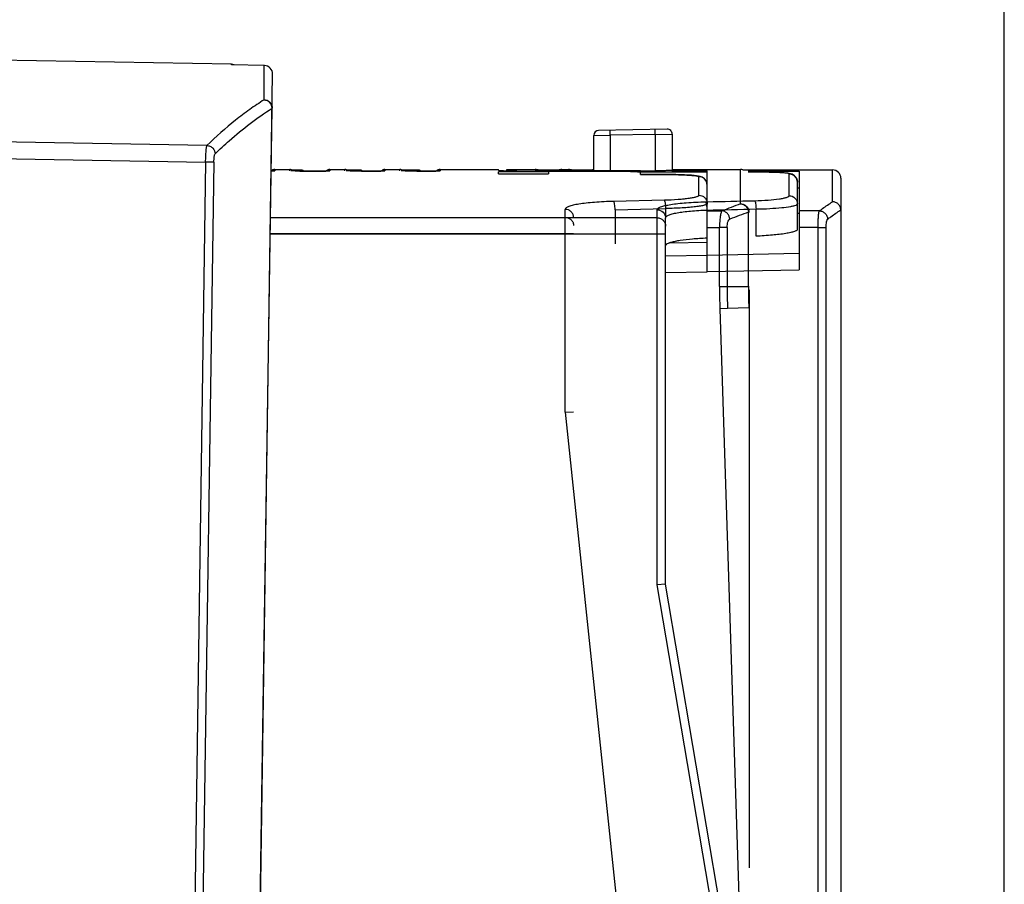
# Model space of a CAD drawing. Header units: millimetres. Extents: x 1117 to 38156, y -1945 to 7303.
# Tile 67 of 256: x 2951 to 3010, y 923 to 974. Entities that reach past the tile are written whole.
import ezdxf

# ---------------------------------------------------------------- set-up
doc = ezdxf.new("R2010")
doc.units = ezdxf.units.MM
doc.styles.get("Standard").update_dxf_attribs({"font": 'arial.ttf'})
doc.dimstyles.new('DIMSTYLE_1', dxfattribs={"dimtxt": 4.2, "dimasz": 3.6, "dimexe": 2.5, "dimexo": 0, "dimgap": 1.05, "dimtad": 1, "dimdsep": 46, "dimtxsty": 'Standard', "dimblk": '_FILLED', "dimblk1": '_FILLED', "dimblk2": '_FILLED', "dimcen": 0.09, "dimazin": 2, "dimtp": 0.01, "dimtm": 0.01, "dimtfac": 1, "dimtofl": 0, "dimtmove": 0, "dimatfit": 3, "dimldrblk": '_FILLED', "dimfxl": 0, "dimtolj": 1, "dimarcsym": 0})

# ---------------------------------------------------------------- blocks, each defined once
blk = doc.blocks.new('_FILLED')
at = {"color": 0, "linetype": 'ByBlock'}
blk.add_solid([(0, 0), (-1, 0.167), (-1, -0.167)], dxfattribs=at)
blk = doc.blocks.new('*D38')
at = {"color": 0, "linetype": 'Continuous', "lineweight": -2}
for p, q in [((2814.976, 982.904), (2814.976, 1021.104)), ((3009.765, 896.078), (3009.765, 1021.104)), ((2818.576, 1018.604), (3006.165, 1018.604))]:
    blk.add_line(p, q, dxfattribs=at)
at = {"layer": 'Defpoints', "color": 0, "linetype": 'Continuous'}
for p in [(3009.765, 1018.604), (2814.976, 982.904), (3009.765, 896.078)]:
    blk.add_point(p, dxfattribs=at)
at = {"color": 0, "linetype": 'Continuous', "lineweight": -2, "xscale": 3.6, "yscale": 3.6, "zscale": 3.6, "rotation": 180}
blk.add_blockref('_FILLED', (2814.976, 1018.604), dxfattribs=at)
at = {"color": 0, "linetype": 'Continuous', "lineweight": -2, "xscale": 3.6, "yscale": 3.6, "zscale": 3.6}
blk.add_blockref('_FILLED', (3009.765, 1018.604), dxfattribs=at)
at = {"color": 0, "linetype": 'Continuous', "insert": (2900.478, 1032.987), "char_height": 10, "width": 18.50625, "attachment_point": 2, "line_spacing_factor": 0.9}
blk.add_mtext('\\A1;194.79', dxfattribs=at)

msp = doc.modelspace()

# ---------------------------------------------------------------- linework, layer by layer
at = {"linetype": 'Continuous'}
for p, q in [((2963.485, 971.709), (2900.976, 972.8)), ((2963.485, 971.666), (2963.485, 971.709)), ((2963.477, 802.966), (2965.95, 971.124)), ((2965.459, 971.631), (2963.485, 971.666)), ((2965.441, 969.578), (2965.45, 971.631)), ((2963.472, 802.966), (2965.915, 969.071)), ((2965.92, 969.071), (2965.915, 969.071)), ((2962.014, 966.844), (2894.976, 968.026)), ((2989.571, 967.823), (2985.471, 967.751)), ((2894.976, 967.035), (2961.937, 965.855)), ((2985.176, 967.451), (2986.159, 967.463)), ((2985.176, 965.312), (2985.176, 967.451)), ((2988.859, 967.51), (2986.159, 967.463)), ((2986.159, 967.463), (2986.159, 965.312)), ((2988.859, 967.51), (2989.876, 967.523)), ((2988.859, 967.51), (2988.859, 965.322)), ((2989.876, 967.523), (2989.876, 965.365)), ((2961.937, 965.855), (2959.541, 802.897)), ((2962.433, 965.848), (2960.036, 802.906)), ((2962.433, 965.848), (2961.937, 965.855)), ((2965.927, 965.322), (2965.865, 965.319)), ((2966.076, 965.404), (2966.076, 965.336)), ((2966.076, 965.404), (2966.976, 965.404)), ((2966.976, 965.336), (2966.976, 965.404)), ((2967.07, 965.38), (2967.747, 965.38)), ((2967.747, 965.38), (2967.748, 965.325)), ((2969.376, 965.404), (2969.376, 965.336)), ((2969.376, 965.404), (2970.276, 965.404)), ((2970.276, 965.336), (2970.276, 965.404)), ((2970.37, 965.38), (2971.247, 965.38)), ((2971.247, 965.38), (2971.248, 965.325)), ((2972.676, 965.404), (2972.676, 965.336)), ((2972.676, 965.404), (2973.576, 965.404)), ((2973.576, 965.336), (2973.576, 965.404)), ((2973.67, 965.38), (2974.747, 965.38)), ((2974.747, 965.38), (2974.748, 965.325)), ((2975.242, 965.306), (2975.037, 965.305)), ((2975.976, 965.404), (2975.976, 965.336)), ((2975.976, 965.404), (2979.476, 965.404)), ((2979.476, 965.36), (2979.476, 965.404)), ((2979.476, 965.155), (2979.476, 965.275)), ((2982.476, 965.275), (2979.476, 965.275)), ((2979.976, 965.331), (2979.976, 965.404)), ((2979.976, 965.404), (2981.676, 965.404)), ((2981.476, 965.312), (2985.976, 965.312)), ((2981.676, 965.385), (2981.676, 965.404)), ((2987.976, 965.326), (2981.748, 965.326)), ((2982.476, 965.275), (2982.476, 965.155)), ((2983.112, 965.378), (2983.017, 965.376)), ((2983.182, 965.38), (2983.112, 965.378)), ((2983.276, 965.404), (2983.276, 965.385)), ((2983.276, 965.404), (2983.676, 965.404)), ((2983.676, 965.385), (2983.676, 965.404)), ((2983.794, 965.38), (2985.176, 965.38)), ((2985.112, 965.378), (2985.017, 965.376)), ((2985.176, 965.38), (2985.112, 965.378)), ((2987.975, 965.307), (2987.329, 965.296)), ((2989.876, 965.339), (2987.341, 965.296)), ((2988.859, 965.322), (2987.975, 965.307)), ((2988.976, 965.253), (2987.976, 965.254)), ((2987.976, 965.115), (2987.976, 965.247)), ((2991.976, 965.251), (2988.976, 965.253)), ((2989.876, 965.404), (2993.976, 965.404)), ((2989.876, 965.365), (2989.876, 965.339)), ((2989.876, 965.339), (2989.876, 965.253)), ((2991.976, 965.326), (2989.876, 965.326)), ((2990.076, 965.252), (2990.076, 965.304)), ((2991.976, 959.279), (2991.976, 965.326)), ((2993.976, 963.347), (2993.976, 965.404)), ((2994.102, 965.38), (2999.476, 965.38)), ((2994.42, 965.302), (2997.476, 965.3)), ((2994.42, 965.25), (2994.42, 965.25)), ((2997.476, 965.3), (2997.476, 959.41)), ((2999.476, 963.475), (2999.476, 965.38)), ((2979.476, 965.155), (2982.476, 965.155)), ((2988.976, 965.116), (2987.976, 965.116)), ((2987.976, 965.115), (2988.976, 965.115)), ((2988.976, 965.115), (2988.976, 965.116)), ((2991.333, 965.031), (2991.194, 965.047)), ((2991.476, 963.866), (2991.476, 964.975)), ((2996.688, 965.195), (2996.564, 965.204)), ((2996.876, 963.84), (2996.876, 965.152)), ((2997.376, 961.823), (2997.376, 964.652)), ((2999.976, 964.88), (2999.976, 878.589)), ((2997.376, 964.301), (2997.476, 964.301)), ((2989.41, 963.565), (2986.369, 963.496)), ((2991.869, 963.473), (2991.976, 963.475)), ((2991.869, 963.473), (2991.976, 963.475)), ((2983.476, 950.878), (2983.476, 963.021)), ((2986.455, 963), (2989.497, 963.069)), ((2986.455, 963), (2986.455, 960.952)), ((2988.976, 940.537), (2988.976, 962.998)), ((2989.497, 962.503), (2989.497, 963.069)), ((2991.955, 962.977), (2991.955, 961.293)), ((2991.976, 962.923), (2992.861, 962.925)), ((2994.897, 961.413), (2994.897, 963.043)), ((2998.691, 962.931), (2997.476, 962.927)), ((2999.976, 962.973), (2999.976, 962.985)), ((2965.824, 962.54), (2983.476, 962.54)), ((2988.976, 962.515), (2965.824, 962.515)), ((2989.476, 940.579), (2989.476, 962.503)), ((2994.445, 958.404), (2994.445, 962.851)), ((2994.476, 962.851), (2994.445, 962.851)), ((2997.476, 962.772), (2997.376, 962.77)), ((2991.976, 961.933), (2992.709, 961.935)), ((2992.709, 958.404), (2992.709, 961.935)), ((2993.168, 961.935), (2992.709, 961.935)), ((2993.168, 961.935), (2993.168, 958.404)), ((2998.614, 961.941), (2997.476, 961.938)), ((2998.614, 879.074), (2998.614, 961.941)), ((2998.614, 961.941), (2999.096, 961.941)), ((2999.096, 879.074), (2999.096, 961.941)), ((2983.976, 961.553), (2965.809, 961.553)), ((2989.476, 961.528), (2965.809, 961.528)), ((2989.724, 961.01), (2991.976, 961.049)), ((2989.476, 960.238), (2991.976, 960.288)), ((2991.976, 960.288), (2997.476, 960.4)), ((2991.976, 959.299), (2997.476, 959.41)), ((2989.476, 959.235), (2991.976, 959.279)), ((2992.709, 958.404), (2994.476, 958.404)), ((2994.476, 958.204), (2994.476, 923.604)), ((2993.189, 957.085), (2992.73, 957.07)), ((2992.73, 957.07), (2994.144, 913.123)), ((2994.465, 957.126), (2993.189, 957.085)), ((2983.476, 950.878), (2983.976, 950.904)), ((2983.476, 950.878), (2988.476, 903.169)), ((2989.476, 940.579), (2988.976, 940.537)), ((2997.476, 890.537), (2988.976, 940.537)), ((2997.976, 890.579), (2989.476, 940.579))]:
    msp.add_line(p, q, dxfattribs=at)
for points in [[(2966.015, 965.328), (2966.015, 965.328), (2966.006, 965.327), (2965.976, 965.324), (2965.927, 965.322)], [(2967.293, 965.315), (2967.2, 965.318), (2967.129, 965.321), (2967.079, 965.324), (2967.048, 965.327), (2967.044, 965.327)], [(2967.95, 965.304), (2967.736, 965.306), (2967.559, 965.309), (2967.412, 965.312), (2967.293, 965.315)], [(2968.437, 965.305), (2968.197, 965.304), (2967.95, 965.304)], [(2969.069, 965.315), (2968.955, 965.312), (2968.813, 965.309), (2968.642, 965.306), (2968.437, 965.305)], [(2969.227, 965.322), (2969.159, 965.318), (2969.069, 965.315)], [(2969.315, 965.328), (2969.315, 965.328), (2969.306, 965.327), (2969.276, 965.324), (2969.227, 965.322)], [(2970.593, 965.315), (2970.5, 965.318), (2970.429, 965.321), (2970.379, 965.324), (2970.348, 965.327), (2970.344, 965.327)], [(2971.497, 965.304), (2971.25, 965.304), (2971.036, 965.306), (2970.859, 965.309), (2970.712, 965.312), (2970.593, 965.315)], [(2971.942, 965.306), (2971.737, 965.305), (2971.497, 965.304)], [(2972.369, 965.315), (2972.255, 965.312), (2972.113, 965.309), (2971.942, 965.306)], [(2972.527, 965.322), (2972.459, 965.318), (2972.369, 965.315)], [(2972.615, 965.328), (2972.615, 965.328), (2972.606, 965.327), (2972.576, 965.324), (2972.527, 965.322)], [(2973.893, 965.315), (2973.8, 965.318), (2973.729, 965.321), (2973.679, 965.324), (2973.648, 965.327), (2973.644, 965.327)], [(2975.037, 965.305), (2974.797, 965.304), (2974.55, 965.304), (2974.336, 965.306), (2974.159, 965.309), (2974.012, 965.312), (2973.893, 965.315)], [(2975.669, 965.315), (2975.555, 965.312), (2975.413, 965.309), (2975.242, 965.306)], [(2975.827, 965.322), (2975.759, 965.318), (2975.669, 965.315)], [(2975.915, 965.328), (2975.915, 965.328), (2975.906, 965.327), (2975.876, 965.324), (2975.827, 965.322)], [(2981.854, 965.378), (2981.812, 965.379), (2981.778, 965.38), (2981.75, 965.38), (2981.729, 965.381), (2981.716, 965.382)], [(2982.021, 965.375), (2981.958, 965.376), (2981.903, 965.377), (2981.854, 965.378)], [(2982.327, 965.373), (2982.244, 965.374), (2982.164, 965.374), (2982.09, 965.375), (2982.021, 965.375)], [(2983.017, 965.376), (2982.895, 965.375), (2982.825, 965.374), (2982.749, 965.374), (2982.668, 965.373), (2982.585, 965.373), (2982.499, 965.373), (2982.412, 965.373), (2982.327, 965.373)], [(2983.239, 965.382), (2983.24, 965.382), (2983.238, 965.382), (2983.226, 965.381), (2983.207, 965.381), (2983.182, 965.38)], [(2983.854, 965.378), (2983.812, 965.379), (2983.778, 965.38), (2983.75, 965.38), (2983.729, 965.381), (2983.716, 965.382), (2983.714, 965.382)], [(2985.017, 965.376), (2984.895, 965.375), (2984.825, 965.374), (2984.749, 965.374), (2984.668, 965.373), (2984.585, 965.373), (2984.499, 965.373), (2984.412, 965.373), (2984.327, 965.373), (2984.244, 965.374), (2984.164, 965.374), (2984.09, 965.375), (2984.021, 965.375), (2983.958, 965.376), (2983.903, 965.377), (2983.854, 965.378)], [(2996.564, 965.204), (2996.42, 965.213), (2996.255, 965.22), (2996.068, 965.227), (2995.858, 965.233), (2995.625, 965.239), (2995.37, 965.243), (2995.094, 965.247), (2994.8, 965.249), (2994.489, 965.25), (2994.42, 965.25)], [(2991.194, 965.047), (2991.03, 965.061), (2990.839, 965.073), (2990.62, 965.084), (2990.37, 965.094), (2990.092, 965.103), (2989.787, 965.109), (2989.457, 965.113), (2989.105, 965.116), (2988.976, 965.116)], [(2991.976, 964.476), (2991.929, 964.691), (2991.807, 964.857), (2991.666, 964.949), (2991.553, 964.99), (2991.45, 965.013), (2991.333, 965.031)], [(2997.2, 965.037), (2997.065, 965.121), (2996.963, 965.156), (2996.882, 965.172), (2996.794, 965.184), (2996.688, 965.195)], [(2997.376, 964.652), (2997.321, 964.882), (2997.2, 965.037)]]:
    msp.add_lwpolyline(points, dxfattribs=at)
for centre, radius, start, end in [((2963.476, 971.209), 0.5, 69.77371, 89), ((2985.476, 967.451), 0.3, 90.99789, 180.00001), ((2989.576, 967.523), 0.3, 0.00001, 91.00221), ((2966.076, 965.104), 0.3, 90, 136.88241), ((2966.077, 965.035), 0.301, 90.03773, 105.33816), ((2966.976, 965.104), 0.3, 71.37219, 90), ((2968.132, 999.021), 33.717, 269.07267, 269.73702), ((2968.176, 1005.134), 39.83, 269.71344, 270.34253), ((2969.376, 965.104), 0.3, 90, 135.62229), ((2969.376, 965.035), 0.301, 90.01562, 101.87329), ((2970.276, 965.104), 0.3, 71.37254, 90), ((2971.476, 1004.839), 39.536, 269.71137, 270.46827), ((2972.676, 965.104), 0.3, 90, 136.34228), ((2972.676, 965.035), 0.301, 90.01562, 101.87329), ((2973.576, 965.104), 0.3, 71.3729, 90), ((2974.776, 1005.219), 39.916, 269.71406, 270.31378), ((2974.794, 1002.146), 36.843, 270.31278, 270.66783), ((2975.976, 965.104), 0.3, 90, 136.62244), ((2975.976, 965.035), 0.301, 90.01562, 101.87329), ((2980.591, 986.903), 21.581, 268.06189, 268.32899), ((2980.793, 993.717), 28.398, 268.3228, 268.57922), ((2981.014, 1002.528), 37.212, 268.57544, 268.90222), ((2981.676, 965.104), 0.3, 66.6218, 90), ((2981.676, 965.084), 0.301, 76.19242, 89.96806), ((2982.476, 1013.027), 47.654, 269.83259, 270.16274), ((2983.276, 965.104), 0.3, 90, 113.38131), ((2983.676, 965.104), 0.3, 67.5, 90), ((2983.79, 967.078), 1.698, 267.17371, 267.84438), ((2984.892, 976.29), 10.914, 271.0063, 271.54644), ((2985.276, 965.104), 0.3, 109.7891, 113.23272), ((2993.976, 964.904), 0.5, 75.2488, 90), ((2999.476, 964.88), 0.5, 0.00001, 90.00001), ((2996.885, 964.658), 0.49, 28.98929, 32.95237), ((3006.871, 927.551), 38.047, 109.81051, 111.60593), ((3007.402, 926.811), 38.298, 109.77542, 111.55857), ((3034.206, 958.405), 41.497, 180.00006, 181.84283), ((3034.476, 958.404), 41.308, 180, 181.83045), ((3034.476, 958.404), 40.032, 180, 181.83045)]:
    msp.add_arc(centre, radius, start, end, dxfattribs=at)
for points, knots in [([(2965.95, 971.124), (2965.952, 971.251), (2965.85, 971.518), (2965.586, 971.629), (2965.459, 971.631)], [0, 0, 0, 0, 0.499963, 1, 1, 1, 1]), ([(2965.441, 969.578), (2965.149, 969.394), (2964.563, 969.005), (2963.395, 968.121), (2962.56, 967.374), (2962.014, 966.844)], [0, 0, 0, 0, 0.235671, 0.480429, 1, 1, 1, 1]), ([(2965.429, 969.576), (2965.556, 969.574), (2965.819, 969.464), (2965.922, 969.198), (2965.92, 969.071)], [0, 0, 0, 0, 0.500744, 1, 1, 1, 1]), ([(2965.915, 969.071), (2965.916, 969.197), (2965.812, 969.459), (2965.555, 969.572), (2965.429, 969.576)], [0, 0, 0, 0, 0.50091, 1, 1, 1, 1]), ([(2962.5, 966.342), (2962.779, 966.612), (2963.848, 967.604), (2965.009, 968.5), (2965.915, 969.071)], [0, 0, 0, 0, 0.26592, 1, 1, 1, 1]), ([(2986.159, 967.463), (2986.158, 967.501), (2986.157, 967.557), (2986.157, 967.628), (2986.157, 967.673), (2986.157, 967.709), (2986.157, 967.735), (2986.158, 967.749), (2986.158, 967.757), (2986.159, 967.76), (2986.158, 967.763), (2986.159, 967.763)], [0, 0, 0, 0, 0.382491, 0.555354, 0.706745, 0.830975, 0.923453, 0.956499, 0.980357, 0.994867, 1, 1, 1, 1]), ([(2988.859, 967.51), (2988.858, 967.549), (2988.857, 967.604), (2988.857, 967.675), (2988.857, 967.72), (2988.857, 967.756), (2988.857, 967.782), (2988.858, 967.796), (2988.858, 967.804), (2988.859, 967.807), (2988.858, 967.81), (2988.859, 967.81)], [0, 0, 0, 0, 0.382492, 0.555356, 0.706747, 0.830977, 0.923454, 0.9565, 0.980357, 0.994868, 1, 1, 1, 1]), ([(2961.937, 965.855), (2961.939, 965.972), (2961.945, 966.191), (2961.96, 966.451), (2961.975, 966.627), (2961.986, 966.724), (2961.998, 966.794), (2962.007, 966.832), (2962.014, 966.844)], [0, 0, 0, 0, 0.352754, 0.660793, 0.785523, 0.885493, 0.957523, 1, 1, 1, 1]), ([(2962.003, 966.844), (2962.069, 966.844), (2962.203, 966.809), (2962.421, 966.664), (2962.5, 966.464), (2962.5, 966.342)], [0, 0, 0, 0, 0.25719, 0.523642, 1, 1, 1, 1]), ([(2962.433, 965.848), (2962.433, 965.906), (2962.438, 966.016), (2962.45, 966.164), (2962.471, 966.268), (2962.486, 966.328), (2962.5, 966.342)], [0, 0, 0, 0, 0.349721, 0.655682, 0.879493, 1, 1, 1, 1]), ([(2965.877, 965.319), (2965.885, 965.319), (2965.917, 965.321), (2965.948, 965.322), (2965.971, 965.323)], [0, 0, 0, 0, 0.277305, 1, 1, 1, 1]), ([(2965.971, 965.323), (2965.986, 965.324), (2966.012, 965.326), (2966.047, 965.329), (2966.063, 965.332), (2966.076, 965.334), (2966.076, 965.336)], [0, 0, 0, 0, 0.429981, 0.740842, 0.93054, 1, 1, 1, 1]), ([(2968.398, 965.304), (2968.353, 965.304), (2968.266, 965.305), (2968.141, 965.307), (2968.029, 965.309), (2967.934, 965.312), (2967.858, 965.315), (2967.806, 965.318), (2967.776, 965.32), (2967.761, 965.321), (2967.753, 965.323), (2967.748, 965.324), (2967.748, 965.325)], [0, 0, 0, 0, 0.20904, 0.402184, 0.574679, 0.722032, 0.840797, 0.927876, 0.958812, 0.981161, 0.994835, 1, 1, 1, 1]), ([(2968.414, 965.304), (2968.48, 965.305), (2968.71, 965.307), (2968.941, 965.311), (2969.105, 965.316)], [0, 0, 0, 0, 0.285347, 1, 1, 1, 1]), ([(2969.105, 965.316), (2969.121, 965.317), (2969.176, 965.319), (2969.232, 965.321), (2969.271, 965.323)], [0, 0, 0, 0, 0.289293, 1, 1, 1, 1]), ([(2969.271, 965.323), (2969.286, 965.324), (2969.312, 965.326), (2969.347, 965.329), (2969.363, 965.332), (2969.376, 965.334), (2969.376, 965.336)], [0, 0, 0, 0, 0.429981, 0.740842, 0.93054, 1, 1, 1, 1]), ([(2971.8, 965.305), (2971.725, 965.306), (2971.618, 965.307), (2971.484, 965.311), (2971.403, 965.313), (2971.339, 965.316), (2971.296, 965.318), (2971.271, 965.32), (2971.258, 965.322), (2971.252, 965.323), (2971.248, 965.324), (2971.248, 965.325)], [0, 0, 0, 0, 0.408268, 0.580566, 0.726686, 0.843792, 0.929214, 0.959524, 0.981419, 0.994835, 1, 1, 1, 1]), ([(2971.799, 965.305), (2971.857, 965.305), (2972.059, 965.307), (2972.261, 965.311), (2972.405, 965.316)], [0, 0, 0, 0, 0.284852, 1, 1, 1, 1]), ([(2972.405, 965.316), (2972.421, 965.317), (2972.476, 965.319), (2972.532, 965.321), (2972.571, 965.323)], [0, 0, 0, 0, 0.289293, 1, 1, 1, 1]), ([(2972.571, 965.323), (2972.586, 965.324), (2972.612, 965.326), (2972.647, 965.329), (2972.663, 965.332), (2972.676, 965.334), (2972.676, 965.336)], [0, 0, 0, 0, 0.429981, 0.740842, 0.93054, 1, 1, 1, 1]), ([(2975.222, 965.306), (2975.157, 965.307), (2975.064, 965.309), (2974.948, 965.312), (2974.88, 965.314), (2974.825, 965.317), (2974.786, 965.319), (2974.761, 965.321), (2974.752, 965.323), (2974.748, 965.324), (2974.748, 965.325)], [0, 0, 0, 0, 0.412796, 0.584889, 0.730116, 0.845957, 0.930149, 0.981564, 0.994803, 1, 1, 1, 1]), ([(2975.223, 965.306), (2975.269, 965.307), (2975.429, 965.309), (2975.59, 965.312), (2975.705, 965.316)], [0, 0, 0, 0, 0.282884, 1, 1, 1, 1]), ([(2975.705, 965.316), (2975.721, 965.317), (2975.776, 965.319), (2975.832, 965.321), (2975.871, 965.323)], [0, 0, 0, 0, 0.289293, 1, 1, 1, 1]), ([(2975.871, 965.323), (2975.886, 965.324), (2975.912, 965.326), (2975.947, 965.329), (2975.963, 965.332), (2975.976, 965.334), (2975.976, 965.336)], [0, 0, 0, 0, 0.429981, 0.740842, 0.93054, 1, 1, 1, 1]), ([(2979.476, 965.36), (2979.476, 965.358), (2979.489, 965.357), (2979.504, 965.353), (2979.537, 965.35), (2979.561, 965.348), (2979.575, 965.347)], [0, 0, 0, 0, 0.070006, 0.259332, 0.569757, 1, 1, 1, 1]), ([(2979.575, 965.347), (2979.593, 965.346), (2979.688, 965.34), (2979.784, 965.337), (2979.861, 965.334)], [0, 0, 0, 0, 0.191544, 1, 1, 1, 1]), ([(2980.027, 965.352), (2980.02, 965.353), (2980.008, 965.354), (2979.991, 965.356), (2979.983, 965.358), (2979.976, 965.359), (2979.976, 965.36)], [0, 0, 0, 0, 0.429707, 0.739036, 0.927788, 1, 1, 1, 1]), ([(2980.301, 965.323), (2980.39, 965.321), (2980.782, 965.315), (2981.174, 965.312), (2981.476, 965.312)], [0, 0, 0, 0, 0.227615, 1, 1, 1, 1]), ([(2981.676, 965.385), (2981.676, 965.384), (2981.68, 965.384), (2981.685, 965.383), (2981.695, 965.383), (2981.702, 965.382), (2981.707, 965.382)], [0, 0, 0, 0, 0.067075, 0.256149, 0.567616, 1, 1, 1, 1]), ([(2981.707, 965.382), (2981.716, 965.381), (2981.77, 965.379), (2981.823, 965.378), (2981.868, 965.377)], [0, 0, 0, 0, 0.172982, 1, 1, 1, 1]), ([(2981.868, 965.377), (2981.901, 965.377), (2982.057, 965.375), (2982.213, 965.374), (2982.337, 965.373)], [0, 0, 0, 0, 0.209012, 1, 1, 1, 1]), ([(2982.612, 965.373), (2982.656, 965.373), (2982.814, 965.374), (2982.971, 965.375), (2983.084, 965.377)], [0, 0, 0, 0, 0.283257, 1, 1, 1, 1]), ([(2983.084, 965.377), (2983.101, 965.378), (2983.155, 965.379), (2983.21, 965.38), (2983.246, 965.382)], [0, 0, 0, 0, 0.324451, 1, 1, 1, 1]), ([(2983.246, 965.382), (2983.251, 965.382), (2983.258, 965.383), (2983.268, 965.383), (2983.272, 965.384), (2983.276, 965.384), (2983.276, 965.385)], [0, 0, 0, 0, 0.432199, 0.743518, 0.932616, 1, 1, 1, 1]), ([(2983.676, 965.385), (2983.676, 965.384), (2983.68, 965.384), (2983.685, 965.383), (2983.695, 965.383), (2983.702, 965.382), (2983.707, 965.382)], [0, 0, 0, 0, 0.067075, 0.256149, 0.567616, 1, 1, 1, 1]), ([(2983.727, 965.381), (2983.736, 965.381), (2983.783, 965.379), (2983.83, 965.378), (2983.868, 965.377)], [0, 0, 0, 0, 0.193139, 1, 1, 1, 1]), ([(2983.868, 965.377), (2984.07, 965.374), (2984.476, 965.372), (2984.881, 965.374), (2985.084, 965.377)], [0, 0, 0, 0, 0.499685, 1, 1, 1, 1]), ([(2985.976, 965.312), (2986.182, 965.312), (2986.574, 965.311), (2987.114, 965.304), (2987.542, 965.291), (2987.784, 965.279), (2987.878, 965.269)], [0, 0, 0, 0, 0.324794, 0.617955, 0.850555, 1, 1, 1, 1]), ([(2987.878, 965.269), (2987.897, 965.267), (2987.927, 965.263), (2987.957, 965.258), (2987.968, 965.254)], [0, 0, 0, 0, 0.629056, 1, 1, 1, 1]), ([(2987.968, 965.254), (2987.969, 965.253), (2987.972, 965.252), (2987.976, 965.249), (2987.976, 965.247)], [0, 0, 0, 0, 0.370005, 1, 1, 1, 1]), ([(2989.826, 965.356), (2989.778, 965.352), (2989.655, 965.345), (2989.332, 965.332), (2989.058, 965.325), (2988.859, 965.322)], [0, 0, 0, 0, 0.150075, 0.38327, 1, 1, 1, 1]), ([(2989.876, 965.365), (2989.876, 965.363), (2989.87, 965.362), (2989.862, 965.36), (2989.846, 965.358), (2989.834, 965.357), (2989.826, 965.356)], [0, 0, 0, 0, 0.072052, 0.261379, 0.570976, 1, 1, 1, 1]), ([(2996.876, 965.152), (2996.876, 965.157), (2996.856, 965.167), (2996.824, 965.175), (2996.764, 965.185), (2996.684, 965.193), (2996.581, 965.202), (2996.405, 965.213), (2996.138, 965.225), (2995.772, 965.236), (2995.352, 965.244), (2994.896, 965.249), (2994.581, 965.25), (2994.42, 965.25)], [0, 0, 0, 0, 0.006435, 0.021277, 0.045213, 0.07816, 0.11987, 0.169988, 0.29356, 0.444372, 0.616782, 0.804378, 1, 1, 1, 1]), ([(2988.976, 965.115), (2989.139, 965.115), (2989.458, 965.114), (2989.922, 965.107), (2990.349, 965.095), (2990.723, 965.079), (2991.029, 965.06), (2991.238, 965.04), (2991.361, 965.021), (2991.422, 965.007), (2991.458, 964.996), (2991.476, 964.982), (2991.476, 964.975)], [0, 0, 0, 0, 0.19413, 0.380801, 0.552732, 0.703489, 0.827218, 0.919504, 0.952693, 0.97696, 0.992379, 1, 1, 1, 1]), ([(2991.976, 964.476), (2991.976, 964.539), (2991.951, 964.671), (2991.838, 964.841), (2991.669, 964.951), (2991.538, 964.975), (2991.476, 964.975)], [0, 0, 0, 0, 0.241852, 0.502398, 0.761623, 1, 1, 1, 1]), ([(2986.369, 963.496), (2985.986, 963.487), (2985.435, 963.463), (2984.742, 963.4), (2984.315, 963.344), (2983.969, 963.279), (2983.737, 963.215), (2983.6, 963.155), (2983.521, 963.109), (2983.476, 963.055), (2983.476, 963.021)], [0, 0, 0, 0, 0.384636, 0.552892, 0.698361, 0.817152, 0.906494, 0.939869, 0.965931, 1, 1, 1, 1]), ([(2986.455, 963), (2986.454, 963.057), (2986.448, 963.166), (2986.432, 963.313), (2986.409, 963.417), (2986.387, 963.473), (2986.375, 963.491), (2986.369, 963.496)], [0, 0, 0, 0, 0.331884, 0.645006, 0.875872, 0.951819, 1, 1, 1, 1]), ([(2988.976, 962.998), (2988.976, 963.032), (2989.021, 963.085), (2989.1, 963.132), (2989.236, 963.192), (2989.469, 963.255), (2989.815, 963.321), (2990.243, 963.376), (2990.935, 963.44), (2991.486, 963.464), (2991.869, 963.473)], [0, 0, 0, 0, 0.034041, 0.060079, 0.093456, 0.182863, 0.301665, 0.447169, 0.615385, 1, 1, 1, 1]), ([(2991.476, 963.866), (2991.476, 963.844), (2991.44, 963.813), (2991.386, 963.787), (2991.287, 963.75), (2991.122, 963.71), (2990.875, 963.668), (2990.57, 963.631), (2990.076, 963.589), (2989.683, 963.571), (2989.41, 963.565)], [0, 0, 0, 0, 0.030219, 0.055634, 0.088736, 0.178007, 0.29709, 0.443739, 0.61331, 1, 1, 1, 1]), ([(2989.497, 963.069), (2989.496, 963.128), (2989.49, 963.239), (2989.473, 963.388), (2989.45, 963.49), (2989.428, 963.544), (2989.417, 963.561), (2989.41, 963.565)], [0, 0, 0, 0, 0.343501, 0.658842, 0.88272, 0.954547, 1, 1, 1, 1]), ([(2991.476, 963.866), (2991.539, 963.866), (2991.67, 963.841), (2991.84, 963.73), (2991.951, 963.562), (2991.976, 963.431), (2991.976, 963.369)], [0, 0, 0, 0, 0.240864, 0.501103, 0.760644, 1, 1, 1, 1]), ([(2991.869, 963.473), (2991.878, 963.465), (2991.894, 963.436), (2991.912, 963.38), (2991.928, 963.301), (2991.937, 963.241), (2991.94, 963.208)], [0, 0, 0, 0, 0.12993, 0.344788, 0.639527, 1, 1, 1, 1]), ([(2994.81, 963.539), (2995.084, 963.545), (2995.58, 963.567), (2996.158, 963.622), (2996.523, 963.685), (2996.689, 963.724), (2996.788, 963.761), (2996.841, 963.787), (2996.876, 963.819), (2996.876, 963.84)], [0, 0, 0, 0, 0.387283, 0.703122, 0.822564, 0.91198, 0.944937, 0.970094, 1, 1, 1, 1]), ([(2994.81, 963.539), (2994.817, 963.535), (2994.829, 963.516), (2994.851, 963.462), (2994.873, 963.361), (2994.89, 963.213), (2994.896, 963.102), (2994.897, 963.043)], [0, 0, 0, 0, 0.048782, 0.123396, 0.347857, 0.652864, 1, 1, 1, 1]), ([(2996.876, 963.84), (2997.004, 963.84), (2997.269, 963.735), (2997.376, 963.47), (2997.376, 963.343)], [0, 0, 0, 0, 0.501189, 1, 1, 1, 1]), ([(2998.691, 962.931), (2998.756, 962.979), (2999.014, 963.166), (2999.277, 963.346), (2999.476, 963.475)], [0, 0, 0, 0, 0.2537, 1, 1, 1, 1]), ([(2999.976, 962.985), (2999.975, 963.049), (2999.946, 963.178), (2999.834, 963.339), (2999.669, 963.448), (2999.54, 963.474), (2999.476, 963.475)], [0, 0, 0, 0, 0.249215, 0.499481, 0.750046, 1, 1, 1, 1]), ([(2983.976, 962.527), (2983.976, 962.588), (2983.951, 962.719), (2983.84, 962.887), (2983.67, 962.997), (2983.539, 963.021), (2983.476, 963.021)], [0, 0, 0, 0, 0.238938, 0.498295, 0.75873, 1, 1, 1, 1]), ([(2988.976, 962.998), (2989.104, 962.998), (2989.369, 962.894), (2989.476, 962.629), (2989.476, 962.503)], [0, 0, 0, 0, 0.501844, 1, 1, 1, 1]), ([(2989.476, 962.503), (2989.476, 962.536), (2989.512, 962.588), (2989.581, 962.636), (2989.698, 962.696), (2989.897, 962.76), (2990.194, 962.825), (2990.561, 962.881), (2991.155, 962.944), (2991.627, 962.968), (2991.955, 962.977)], [0, 0, 0, 0, 0.037824, 0.064905, 0.098905, 0.188686, 0.307094, 0.451676, 0.618609, 1, 1, 1, 1]), ([(2991.976, 963.369), (2991.976, 963.346), (2991.931, 963.316), (2991.869, 963.29), (2991.75, 963.253), (2991.551, 963.214), (2991.254, 963.172), (2990.888, 963.135), (2990.295, 963.092), (2989.825, 963.075), (2989.497, 963.069)], [0, 0, 0, 0, 0.027018, 0.051508, 0.084121, 0.173475, 0.293405, 0.440587, 0.610865, 1, 1, 1, 1]), ([(2991.94, 963.208), (2991.942, 963.19), (2991.95, 963.113), (2991.954, 963.036), (2991.955, 962.977)], [0, 0, 0, 0, 0.238523, 1, 1, 1, 1]), ([(2992.861, 962.925), (2992.848, 962.914), (2992.824, 962.877), (2992.797, 962.806), (2992.772, 962.708), (2992.741, 962.532), (2992.715, 962.272), (2992.709, 962.052), (2992.709, 961.935)], [0, 0, 0, 0, 0.050775, 0.126126, 0.226568, 0.350183, 0.653177, 1, 1, 1, 1]), ([(2993.329, 962.43), (2993.326, 962.491), (2993.298, 962.616), (2993.194, 962.779), (2993.04, 962.891), (2992.919, 962.922), (2992.861, 962.925)], [0, 0, 0, 0, 0.244996, 0.508494, 0.766751, 1, 1, 1, 1]), ([(2993.976, 963.347), (2994.036, 963.344), (2994.157, 963.312), (2994.309, 963.2), (2994.413, 963.04), (2994.442, 962.914), (2994.445, 962.851)], [0, 0, 0, 0, 0.242186, 0.491056, 0.74513, 1, 1, 1, 1]), ([(2993.976, 963.347), (2994.041, 963.347), (2994.173, 963.321), (2994.339, 963.21), (2994.45, 963.046), (2994.476, 962.915), (2994.476, 962.851)], [0, 0, 0, 0, 0.251468, 0.502019, 0.751429, 1, 1, 1, 1]), ([(2994.897, 963.043), (2995.173, 963.048), (2995.687, 963.066), (2996.38, 963.114), (2996.861, 963.17), (2997.146, 963.227), (2997.253, 963.258), (2997.295, 963.275)], [0, 0, 0, 0, 0.342468, 0.638121, 0.862966, 0.943144, 1, 1, 1, 1]), ([(2997.295, 963.275), (2997.317, 963.284), (2997.349, 963.298), (2997.376, 963.33), (2997.376, 963.343)], [0, 0, 0, 0, 0.63724, 1, 1, 1, 1]), ([(2998.614, 961.941), (2998.614, 962.057), (2998.616, 962.228), (2998.625, 962.446), (2998.634, 962.589), (2998.646, 962.711), (2998.658, 962.809), (2998.672, 962.88), (2998.683, 962.918), (2998.691, 962.931)], [0, 0, 0, 0, 0.351022, 0.512501, 0.657762, 0.782385, 0.882574, 0.955599, 1, 1, 1, 1]), ([(2998.691, 962.931), (2998.754, 962.929), (2998.881, 962.9), (2999.042, 962.789), (2999.151, 962.627), (2999.18, 962.499), (2999.181, 962.436)], [0, 0, 0, 0, 0.248079, 0.49859, 0.749918, 1, 1, 1, 1]), ([(2999.181, 962.436), (2999.247, 962.484), (2999.508, 962.673), (2999.774, 962.855), (2999.976, 962.985)], [0, 0, 0, 0, 0.253733, 1, 1, 1, 1]), ([(2983.476, 962.54), (2983.541, 962.54), (2983.673, 962.515), (2983.839, 962.405), (2983.95, 962.241), (2983.976, 962.111), (2983.976, 962.047)], [0, 0, 0, 0, 0.251403, 0.501915, 0.751367, 1, 1, 1, 1]), ([(2988.976, 962.515), (2989.041, 962.515), (2989.173, 962.49), (2989.339, 962.38), (2989.45, 962.216), (2989.476, 962.086), (2989.476, 962.022)], [0, 0, 0, 0, 0.251447, 0.502049, 0.751451, 1, 1, 1, 1]), ([(2993.168, 961.935), (2993.168, 961.995), (2993.176, 962.108), (2993.208, 962.258), (2993.255, 962.368), (2993.304, 962.42), (2993.329, 962.43)], [0, 0, 0, 0, 0.333735, 0.625296, 0.848084, 1, 1, 1, 1]), ([(2999.096, 961.941), (2999.096, 962), (2999.099, 962.11), (2999.116, 962.257), (2999.138, 962.357), (2999.161, 962.412), (2999.174, 962.431), (2999.181, 962.436)], [0, 0, 0, 0, 0.345796, 0.647807, 0.871472, 0.947611, 1, 1, 1, 1]), ([(2997.376, 961.823), (2997.376, 961.797), (2997.334, 961.758), (2997.27, 961.725), (2997.151, 961.678), (2996.952, 961.627), (2996.514, 961.543), (2995.82, 961.464), (2995.225, 961.427), (2994.897, 961.413)], [0, 0, 0, 0, 0.030262, 0.055643, 0.088803, 0.178574, 0.298206, 0.613762, 1, 1, 1, 1]), ([(2991.955, 961.293), (2991.666, 961.281), (2991.13, 961.249), (2990.496, 961.179), (2990.072, 961.106), (2989.832, 961.05), (2989.652, 960.99), (2989.556, 960.942), (2989.522, 960.914)], [0, 0, 0, 0, 0.350472, 0.649378, 0.771123, 0.870984, 0.947362, 1, 1, 1, 1]), ([(2989.522, 960.914), (2989.515, 960.908), (2989.493, 960.888), (2989.476, 960.858), (2989.476, 960.837)], [0, 0, 0, 0, 0.304836, 1, 1, 1, 1])]:
    msp.add_open_spline(points, degree=3, knots=knots, dxfattribs=at)
for points in [[(2996.876, 965.152), (2996.961, 965.152), (2997.047, 965.129), (2997.121, 965.088)], [(2997.121, 965.088), (2997.191, 965.049), (2997.252, 964.992), (2997.296, 964.924)], [(2997.313, 964.895), (2997.354, 964.822), (2997.376, 964.736), (2997.376, 964.652)], [(2991.976, 963.475), (2992.921, 963.497), (2993.866, 963.518), (2994.81, 963.539)], [(2991.955, 962.977), (2992.936, 962.999), (2993.917, 963.021), (2994.897, 963.043)]]:
    msp.add_open_spline(points, degree=3, dxfattribs=at)

# ---------------------------------------------------------------- dimensions: what is measured, and where the dimension line sits
dim = msp.add_linear_dim(base=(3009.765, 1018.604), p1=(2814.976, 982.904), p2=(3009.765, 896.078), dimstyle='DIMSTYLE_1', override={"dimtxt": 10}, dxfattribs=at)
dim.commit()
dim.dimension.update_dxf_attribs({"geometry": '*D38', "text_midpoint": (2900.478, 1018.604), "dimtype": 160})

doc.saveas('drawing.dxf')
